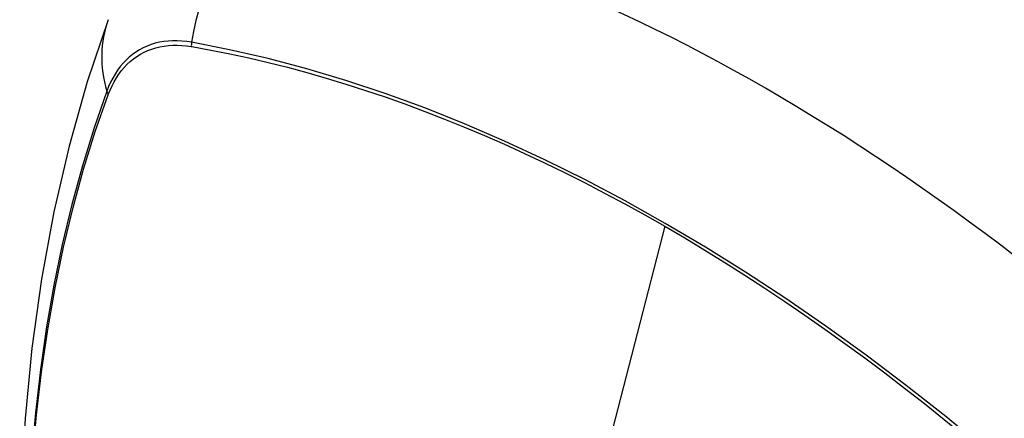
# Model space of a CAD drawing. Header units: inches. Extents: x 429.4 to 505.1, y 166.8 to 235.9.
# Tile 103 of 113: x 493.634 to 494.236, y 192.012 to 192.256. Entities that reach past the tile are written whole.
import ezdxf

# ---------------------------------------------------------------- set-up
doc = ezdxf.new("R2010")
doc.units = ezdxf.units.IN
doc.header["$MEASUREMENT"] = 0
doc.layers.add('Visible Edges(ANSI)', color=7, linetype='Continuous', lineweight=25)
doc.layers.add('Visible Tangent Edges(ANSI)', color=7, linetype='Continuous', lineweight=25)

msp = doc.modelspace()

# ---------------------------------------------------------------- linework, layer by layer
at = {"layer": 'Visible Edges(ANSI)', "flags": 128}
msp.add_lwpolyline([(493.68834, 192.25558), (493.67549, 192.21753), (493.66443, 192.17835), (493.65514, 192.13811), (493.64758, 192.09689), (493.64173, 192.05475), (493.63759, 192.01175), (493.63511, 191.96796), (493.63429, 191.92343), (493.63511, 191.87823), (493.63753, 191.83243), (493.64156, 191.78607), (493.64715, 191.73924), (493.6543, 191.69199), (493.66298, 191.64439), (493.67317, 191.59651), (493.68485, 191.54842)], dxfattribs=at)
at = {"layer": 'Visible Edges(ANSI)'}
msp.add_ellipse((494.08965, 191.15285), major_axis=(-0.64961, 1.12515), ratio=0.57735, start_param=5.161526, end_param=5.834048, dxfattribs=at)
at = {"layer": 'Visible Tangent Edges(ANSI)'}
for p, q in [((493.7391, 192.23917), (493.73944, 192.23912)), ((493.68825, 192.20956), (493.68837, 192.20988)), ((494.0282, 192.12927), (493.9803, 191.9436))]:
    msp.add_line(p, q, dxfattribs=at)
at = {"layer": 'Visible Tangent Edges(ANSI)', "flags": 128}
for points in [[(493.73925, 192.24174), (493.7363, 192.2422), (493.73338, 192.24251), (493.73051, 192.24267), (493.72769, 192.24267), (493.72493, 192.24252), (493.72222, 192.24221), (493.71958, 192.24175), (493.71701, 192.24113), (493.7145, 192.24036), (493.71207, 192.23944), (493.70971, 192.23838), (493.70744, 192.23716), (493.70525, 192.2358), (493.70314, 192.23429), (493.70113, 192.23264), (493.69921, 192.23085), (493.69738, 192.22892), (493.69565, 192.22686), (493.69403, 192.22467), (493.6925, 192.22235), (493.69108, 192.2199), (493.68977, 192.21733), (493.68856, 192.21465), (493.68747, 192.21184)], [(493.68837, 192.20988), (493.68946, 192.21259), (493.69066, 192.2152), (493.69196, 192.21768), (493.69336, 192.22005), (493.69487, 192.2223), (493.69647, 192.22443), (493.69816, 192.22643), (493.69995, 192.2283), (493.70184, 192.23004), (493.70381, 192.23165), (493.70587, 192.23312), (493.70801, 192.23445), (493.71023, 192.23564), (493.71254, 192.23668), (493.71491, 192.23759), (493.71736, 192.23835), (493.71987, 192.23897), (493.72245, 192.23944), (493.7251, 192.23976), (493.7278, 192.23994), (493.73055, 192.23997), (493.73336, 192.23985), (493.73621, 192.23958), (493.7391, 192.23917)], [(494.2479, 191.97259), (494.22393, 191.99308), (494.19979, 192.01291), (494.17552, 192.03204), (494.15112, 192.05046), (494.12664, 192.06813), (494.10211, 192.08504), (494.07756, 192.10118), (494.05302, 192.11652), (494.02849, 192.13106), (494.00396, 192.14482), (493.97943, 192.1578), (493.9549, 192.16999), (493.93042, 192.18136), (493.906, 192.19191), (493.88168, 192.20162), (493.85749, 192.21048), (493.83344, 192.21847), (493.80958, 192.2256), (493.78592, 192.23185), (493.76248, 192.23723), (493.73925, 192.24174)], [(493.73944, 192.23912), (493.751, 192.23702), (493.76262, 192.23471), (493.77429, 192.23217), (493.78601, 192.22942), (493.79779, 192.22645), (493.80962, 192.22326), (493.82151, 192.21985), (493.83345, 192.21623), (493.84543, 192.21238), (493.85745, 192.20832), (493.86952, 192.20404), (493.88161, 192.19954), (493.89374, 192.19483), (493.9059, 192.1899), (493.91808, 192.18476), (493.93029, 192.17942), (493.9425, 192.17386), (493.95474, 192.1681), (493.96698, 192.16213), (493.97923, 192.15595), (493.99148, 192.14958), (494.00372, 192.14301), (494.01596, 192.13624), (494.0282, 192.12927)], [(493.68747, 192.21184), (493.67971, 192.1894), (493.67258, 192.1663), (493.66611, 192.14256), (493.66031, 192.11821), (493.65517, 192.09327), (493.65071, 192.06778), (493.64694, 192.04176), (493.64386, 192.01525), (493.64146, 191.98827), (493.63976, 191.96088), (493.63874, 191.9331), (493.63842, 191.90493), (493.63878, 191.87638), (493.63982, 191.84745), (493.64155, 191.81816), (493.64396, 191.78854), (493.64705, 191.75864), (493.65082, 191.72848), (493.65526, 191.69806), (493.66038, 191.66741), (493.66616, 191.63656), (493.67261, 191.60552)], [(493.67336, 191.60514), (493.6669, 191.63611), (493.6611, 191.66691), (493.65597, 191.6975), (493.65151, 191.72785), (493.64772, 191.75796), (493.64462, 191.78781), (493.6422, 191.81737), (493.64046, 191.8466), (493.63941, 191.87548), (493.63905, 191.90396), (493.63938, 191.93205), (493.6404, 191.95975), (493.64211, 191.98706), (493.64451, 192.01393), (493.64761, 192.04034), (493.6514, 192.06625), (493.65587, 192.09163), (493.66103, 192.11645), (493.66685, 192.14068), (493.67334, 192.16429), (493.68047, 192.18725), (493.68825, 192.20956)], [(494.0282, 192.12927), (494.04042, 192.12212), (494.05265, 192.11476), (494.06488, 192.1072), (494.07711, 192.09945), (494.08934, 192.09149), (494.10157, 192.08333), (494.11379, 192.07498), (494.12601, 192.06643), (494.1382, 192.05769), (494.15038, 192.04877), (494.16254, 192.03966), (494.17466, 192.03037), (494.18676, 192.02089), (494.19883, 192.01124), (494.21086, 192.00142), (494.22285, 191.99142), (494.2348, 191.98126), (494.2467, 191.97093)]]:
    msp.add_lwpolyline(points, dxfattribs=at)
at = {"layer": 'Visible Tangent Edges(ANSI)'}
for centre, major_axis, ratio, start_param, end_param in [((493.82536, 192.23), (-0.02022, -0.11637), 0.735518, 3.83087, 4.73923), ((493.79922, 192.21491), (-0.11089, 0.04067), 0.735518, 0, 0.496286), ((493.74643, 192.24076), (-0.00176, -0.00968), 0.735414, 4.744852, 5.008559), ((493.69678, 192.2121), (0.00925, -0.00336), 0.732421, 3.635219, 3.898926)]:
    msp.add_ellipse(centre, major_axis=major_axis, ratio=ratio, start_param=start_param, end_param=end_param, dxfattribs=at)

doc.saveas('drawing.dxf')
